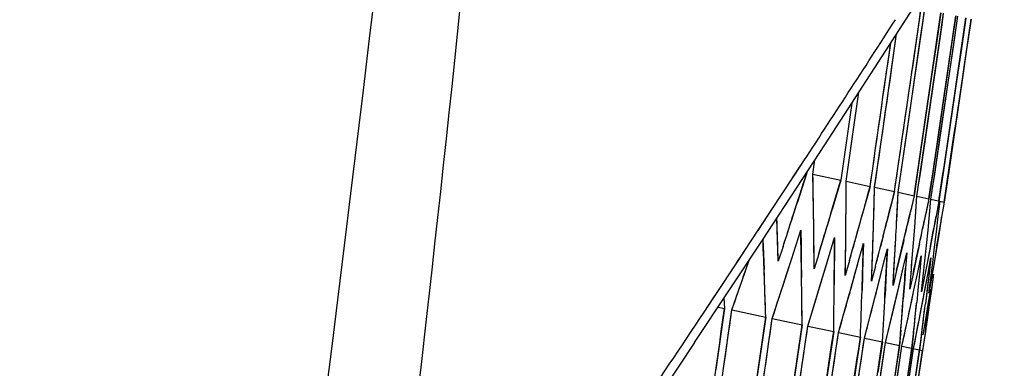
# Model space of a CAD drawing. Header units: millimetres. Extents: x 0 to 420, y 0 to 297.
# Tile 127 of 139: x 321.27 to 324.3, y 184.23 to 185.3. Entities that reach past the tile are written whole.
import ezdxf

# ---------------------------------------------------------------- set-up
doc = ezdxf.new("R2010")
doc.units = ezdxf.units.MM
doc.header["$LTSCALE"] = 23.1
doc.header["$PDMODE"] = 3
doc.header["$PDSIZE"] = 0.3125
doc.layers.get('0').update_dxf_attribs({"linetype": 'CONTINUOUS'})
doc.layers.get('Defpoints').update_dxf_attribs({"linetype": 'CONTINUOUS'})
for name, color, linetype in [('06___PRT_ALL_SURFS', 7, 'CONTINUOUS'), ('DIM_PILOTEES', 7, 'CONTINUOUS'), ('LAY0001', 7, 'CONTINUOUS')]:
    doc.layers.add(name, color=color, linetype=linetype)
doc.styles.get("Standard").update_dxf_attribs({"font": 'txt', "width": 0.7})
doc.dimstyles.new('DIMSTYLE_3', dxfattribs={"dimtxt": 2.5, "dimasz": 3.5, "dimexe": 2, "dimexo": 0, "dimtad": 1, "dimdec": 0, "dimlfac": 5, "dimdsep": 46, "dimtxsty": 'Standard', "dimblk": '_FILLED', "dimblk1": '_FILLED', "dimblk2": '_FILLED', "dimcen": 0.09, "dimazin": 2, "dimtp": 0.8, "dimtm": 0.8, "dimtfac": 1, "dimtdec": 0, "dimtofl": 0, "dimtmove": 0, "dimatfit": 3, "dimldrblk": '_FILLED', "dimfxl": 0, "dimtolj": 1, "dimarcsym": 0})
doc.dimstyles.new('DIMSTYLE_8', dxfattribs={"dimtxt": 2.5, "dimasz": 3.5, "dimexe": 2, "dimexo": 0, "dimgap": 2.5, "dimtad": 1, "dimdsep": 46, "dimtxsty": 'Standard', "dimblk": '_FILLED', "dimblk1": '_FILLED', "dimblk2": '_FILLED', "dimcen": 0.09, "dimazin": 2, "dimtp": 0.5, "dimtm": 0.5, "dimtfac": 1, "dimtofl": 0, "dimtmove": 0, "dimatfit": 3, "dimldrblk": '_FILLED', "dimfxl": 0, "dimtolj": 1, "dimarcsym": 0})

# ---------------------------------------------------------------- blocks, each defined once
blk = doc.blocks.new('_FILLED')
at = {"color": 0, "linetype": 'ByBlock'}
blk.add_solid([(0, 0), (-1, 0.14286), (-1, -0.14286)], dxfattribs=at)
blk = doc.blocks.new('*D9')
at = {"layer": 'DIM_PILOTEES', "color": 2, "linetype": 'Continuous'}
for p, q in [((321.3259, 252.9189), (392.2383, 252.9189)), ((390.2383, 252.9189), (390.2383, 187.7269)), ((390.2383, 122.5348), (390.2383, 187.7269)), ((324.1066, 122.5348), (392.2383, 122.5348))]:
    blk.add_line(p, q, dxfattribs=at)
at = {"layer": 'DIM_PILOTEES', "color": 2, "linetype": 'Continuous', "xscale": 3.5, "yscale": 3.5, "zscale": 3.5}
for p, rotation in [((390.2383, 252.9189), 90), ((390.2383, 122.5348), 270)]:
    blk.add_blockref('_FILLED', p, dxfattribs=dict(at, rotation=rotation))
at = {"layer": 'DIM_PILOTEES', "color": 2, "linetype": 'Continuous', "insert": (387.1133, 187.7269), "char_height": 2.5, "width": 8.571429, "attachment_point": 2, "rotation": 90, "line_spacing_factor": 0.9}
blk.add_mtext('{\\ftxt;\\W0.0001;\\H0.0001;\\~}{\\ftxt;\\W2.2857142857;\\H2.5; }{\\ftxt;\\W0.0001;\\H0.0001;\\~}', dxfattribs=at)
blk = doc.blocks.new('*D15')
at = {"layer": 'Defpoints', "color": 0, "linetype": 'Continuous'}
for p in [(251.4334, 253.1331), (302.5299, 202.0365), (251.4334, 150.94), (353.6265, 150.94)]:
    blk.add_point(p, dxfattribs=at)
at = {"layer": 'DIM_PILOTEES', "color": 0, "linetype": 'Continuous', "lineweight": -2}
for p, q in [((251.4334, 150.94), (252.8476, 152.3542)), ((353.6265, 150.94), (352.2123, 152.3542))]:
    blk.add_line(p, q, dxfattribs=at)
blk.add_arc((302.5299, 202.0365), 72.2614, 317.775406, 222.224594, dxfattribs=at)
at = {"layer": 'DIM_PILOTEES', "color": 0, "linetype": 'Continuous', "lineweight": -2, "xscale": 3.5, "yscale": 3.5, "zscale": 3.5}
for p, rotation in [((251.4334, 150.94), 313.6122967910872), ((353.6265, 150.94), 226.3877032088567)]:
    blk.add_blockref('_FILLED', p, dxfattribs=dict(at, rotation=rotation))
at = {"layer": 'DIM_PILOTEES', "color": 0, "linetype": 'Continuous', "insert": (305.9941, 280.0544), "char_height": 2.5, "width": 14.285714, "attachment_point": 2, "rotation": 357.4576, "line_spacing_factor": 0.9}
blk.add_mtext('\\A1;{\\ftxt;\\W0.0001;\\H0.0001;\\~}{\\ftxt;\\W3.1428571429;\\H2.5; }{\\ftxt;\\W0.0001;\\H0.0001;\\~}{\\ftxt;\\W0.0001;\\H0.0001;\\~}{\\ftxt;\\W0.6666666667;\\H2.5; }{\\ftxt;\\W0.0001;\\H0.0001;\\~}', dxfattribs=at)

msp = doc.modelspace()

# ---------------------------------------------------------------- linework, layer by layer
at = {"color": 7, "linetype": 'Continuous'}
for p, q in [((323.9318, 185.2059), (324.1058, 185.4764)), ((324.0405, 185.3367), (324.0271, 185.2432)), ((324.0385, 185.2407), (324.0519, 185.3343)), ((324.1013, 185.3238), (324.0878, 185.2303)), ((324.0967, 185.2284), (324.1101, 185.3219)), ((324.1472, 185.314), (324.1337, 185.2205)), ((324.14, 185.2192), (324.1535, 185.3127)), ((324.1782, 185.3074), (324.1646, 185.2139)), ((324.1944, 185.304), (324.1807, 185.2105)), ((323.9252, 184.9756), (323.9657, 185.2588)), ((323.9474, 185.2302), (323.9382, 185.1657)), ((323.9979, 184.9602), (324.0385, 185.2407)), ((324.0271, 185.2432), (324.0137, 185.1496)), ((324.0558, 184.9479), (324.0967, 185.2284)), ((324.0878, 185.2303), (324.0743, 185.1367)), ((324.0989, 184.9387), (324.14, 185.2192)), ((324.1337, 185.2205), (324.12, 185.127)), ((324.1646, 185.2139), (324.1509, 185.1204)), ((324.1807, 185.2105), (324.167, 185.117)), ((324.0743, 185.1367), (324.0333, 184.8562)), ((324.12, 185.127), (324.0788, 184.8465)), ((324.1509, 185.1204), (324.1096, 184.84)), ((324.167, 185.117), (324.1256, 184.8366)), ((323.8377, 184.9942), (323.8498, 185.0797)), ((323.8283, 185.0465), (323.7946, 184.8105)), ((323.8109, 184.8071), (323.8377, 184.9942)), ((323.8982, 184.7885), (323.9252, 184.9756)), ((323.9706, 184.7731), (323.9979, 184.9602)), ((324.0283, 184.7609), (324.0558, 184.9479)), ((324.0851, 184.8452), (324.0989, 184.9387)), ((323.7087, 184.8288), (323.7149, 184.8725)), ((323.6466, 184.8176), (323.6704, 184.8539)), ((323.6478, 184.8191), (323.6717, 184.8556)), ((324.0333, 184.8562), (324.0195, 184.7627)), ((324.0788, 184.8465), (324.0649, 184.7531)), ((324.0712, 184.7517), (324.0851, 184.8452)), ((324.1096, 184.84), (324.0956, 184.7465)), ((324.1256, 184.8366), (324.1116, 184.7431)), ((323.5831, 184.7207), (323.6478, 184.8191)), ((323.6899, 184.8328), (323.6611, 184.7427)), ((323.7087, 184.8288), (323.7946, 184.8105)), ((323.7946, 184.8105), (323.7677, 184.7201)), ((323.8109, 184.8071), (323.8844, 184.7914)), ((323.8844, 184.7914), (323.8594, 184.7006)), ((323.8833, 184.7872), (323.8594, 184.7006)), ((323.8982, 184.7885), (323.9594, 184.7755)), ((323.9594, 184.7755), (323.9362, 184.6842)), ((323.9682, 184.7256), (323.9706, 184.7731)), ((323.9706, 184.7731), (324.0195, 184.7627)), ((324.0195, 184.7627), (323.9983, 184.671)), ((324.0248, 184.7135), (324.0283, 184.7609)), ((324.0283, 184.7609), (324.0649, 184.7531)), ((324.0649, 184.7531), (324.0457, 184.661)), ((324.0667, 184.7046), (324.0712, 184.7517)), ((324.0712, 184.7517), (324.1116, 184.7431)), ((324.0956, 184.7465), (324.087, 184.7003)), ((324.0938, 184.6989), (324.0994, 184.7457)), ((323.5403, 184.656), (323.5831, 184.7207)), ((323.5412, 184.6571), (323.5831, 184.7207)), ((324.0212, 184.6662), (324.0248, 184.7135)), ((324.1116, 184.7431), (324.104, 184.6967)), ((323.5992, 184.6595), (323.598, 184.6942)), ((323.7118, 184.6355), (323.7112, 184.6839)), ((324.0621, 184.6575), (324.0667, 184.7046)), ((324.087, 184.7003), (324.0783, 184.654)), ((324.0882, 184.6519), (324.0938, 184.6989)), ((324.104, 184.6967), (324.0963, 184.6502)), ((323.4998, 184.5946), (323.5412, 184.6571)), ((323.6024, 184.5622), (323.5992, 184.6595)), ((323.657, 184.6119), (323.6714, 184.6569)), ((323.6714, 184.6569), (323.6732, 184.5603)), ((323.8095, 184.6148), (323.81, 184.6629)), ((324.0176, 184.6188), (324.0212, 184.6662)), ((324.0573, 184.6103), (324.0621, 184.6575)), ((324.0783, 184.654), (324.0607, 184.5614)), ((323.3456, 184.3126), (323.5518, 184.6238)), ((323.5552, 184.629), (323.557, 184.585)), ((323.7127, 184.5387), (323.7118, 184.6355)), ((323.7615, 184.5897), (323.7749, 184.6349)), ((323.7749, 184.6349), (323.7745, 184.5388)), ((323.8923, 184.5972), (323.8939, 184.645)), ((323.9604, 184.5827), (323.9631, 184.6303)), ((324.0963, 184.6502), (324.0806, 184.5571)), ((324.0824, 184.605), (324.0882, 184.6519)), ((323.4756, 184.5584), (323.4985, 184.593)), ((323.477, 184.56), (323.4998, 184.5946)), ((323.6172, 184.6074), (323.6024, 184.5622)), ((323.6426, 184.5668), (323.657, 184.6119)), ((323.8082, 184.5184), (323.8095, 184.6148)), ((323.8511, 184.5706), (323.8636, 184.616)), ((323.8636, 184.616), (323.8623, 184.5682)), ((323.8888, 184.5013), (323.8923, 184.5972)), ((323.9259, 184.5547), (323.9374, 184.6003)), ((323.9374, 184.6003), (323.9351, 184.5528)), ((324.0138, 184.5713), (324.0176, 184.6188)), ((324.0525, 184.5631), (324.0573, 184.6103)), ((324.0766, 184.558), (324.0824, 184.605)), ((323.4913, 184.5026), (323.5129, 184.5651)), ((323.557, 184.585), (323.5589, 184.5364)), ((323.6135, 184.4766), (323.6426, 184.5668)), ((323.7266, 184.5841), (323.7127, 184.5387)), ((323.8211, 184.564), (323.8082, 184.5184)), ((323.8623, 184.5682), (323.861, 184.5204)), ((323.9548, 184.4873), (323.9604, 184.5827)), ((323.986, 184.5419), (323.9966, 184.5878)), ((323.9966, 184.5878), (323.9932, 184.5404)), ((324.01, 184.5239), (324.0138, 184.5713)), ((324.0315, 184.5323), (324.041, 184.5783)), ((324.041, 184.5783), (324.0366, 184.5312)), ((324.0476, 184.5159), (324.0525, 184.5631)), ((324.0622, 184.5258), (324.0708, 184.572)), ((324.0708, 184.572), (324.0653, 184.5251)), ((323.4088, 184.4572), (323.477, 184.56)), ((323.6732, 184.5603), (323.674, 184.512)), ((323.7745, 184.5388), (323.7741, 184.4907)), ((323.9008, 184.5471), (323.8888, 184.5013)), ((323.9143, 184.5091), (323.9259, 184.5547)), ((323.9351, 184.5528), (323.9327, 184.5052)), ((323.9658, 184.5333), (323.9548, 184.4873)), ((323.9754, 184.4961), (323.986, 184.5419)), ((323.9932, 184.5404), (323.9897, 184.493)), ((324.0191, 184.4736), (324.0315, 184.5323)), ((324.0607, 184.5614), (324.0517, 184.515)), ((324.0706, 184.511), (324.0766, 184.558)), ((324.0806, 184.5571), (324.0727, 184.5105)), ((323.46, 184.4126), (323.4913, 184.5026)), ((323.861, 184.5204), (323.8595, 184.4725)), ((323.8908, 184.4176), (323.9143, 184.5091)), ((323.9327, 184.5052), (323.9301, 184.4575)), ((324.006, 184.4764), (324.01, 184.5239)), ((324.0161, 184.5226), (324.006, 184.4764)), ((324.0366, 184.5312), (324.032, 184.484)), ((324.0426, 184.4686), (324.0476, 184.5159)), ((324.0517, 184.515), (324.0426, 184.4686)), ((324.0535, 184.4795), (324.0622, 184.5258)), ((324.0653, 184.5251), (324.0597, 184.4781)), ((324.0646, 184.4639), (324.0706, 184.511)), ((324.0727, 184.5105), (324.0646, 184.4639)), ((324.0794, 184.5221), (324.0728, 184.4754)), ((323.584, 184.3862), (323.6135, 184.4766)), ((323.9538, 184.4043), (323.9754, 184.4961)), ((323.9897, 184.493), (323.9861, 184.4456)), ((324.0022, 184.394), (324.0191, 184.4736)), ((324.0022, 184.394), (324.0191, 184.4736)), ((324.032, 184.484), (324.0274, 184.4368)), ((324.0359, 184.3868), (324.0535, 184.4795)), ((324.0597, 184.4781), (324.054, 184.4312)), ((324.055, 184.3828), (324.0706, 184.4758)), ((324.0728, 184.4754), (324.066, 184.4286)), ((323.3749, 184.4062), (323.4081, 184.4563)), ((323.3851, 184.4216), (323.4088, 184.4572)), ((323.4357, 184.4486), (323.4375, 184.4174)), ((323.6931, 184.363), (323.7207, 184.4538)), ((323.4375, 184.4174), (323.4111, 184.2302)), ((323.4178, 184.4216), (323.4375, 184.4174)), ((323.46, 184.4126), (323.564, 184.3905)), ((323.7874, 184.343), (323.8132, 184.4342)), ((323.867, 184.3261), (323.8908, 184.4176)), ((324.066, 184.4286), (324.0592, 184.3818)), ((323.3748, 184.4061), (323.3773, 184.4099)), ((323.564, 184.3905), (323.5371, 184.2034)), ((323.584, 184.3862), (323.6757, 184.3668)), ((323.9429, 184.3583), (323.9538, 184.4043)), ((323.9922, 184.3478), (324.0022, 184.394)), ((324.0269, 184.3404), (324.0359, 184.3868)), ((324.047, 184.3362), (324.055, 184.3828)), ((324.0592, 184.3818), (324.0523, 184.335)), ((323.6757, 184.3668), (323.6484, 184.1798)), ((323.6931, 184.363), (323.7725, 184.3462)), ((323.9319, 184.3123), (323.9429, 184.3583)), ((323.9786, 184.3507), (323.9747, 184.3032)), ((323.7725, 184.3462), (323.7448, 184.1593)), ((323.7874, 184.343), (323.8546, 184.3287)), ((323.8546, 184.3287), (323.8406, 184.2353)), ((323.867, 184.3261), (323.9219, 184.3144)), ((323.9822, 184.3016), (323.9922, 184.3478)), ((324.0178, 184.3424), (324.0128, 184.2951)), ((324.0179, 184.294), (324.0269, 184.3404)), ((324.0424, 184.3371), (324.0364, 184.2901)), ((324.0523, 184.335), (324.0453, 184.2882)), ((323.3456, 184.3126), (323.1328, 183.9948)), ((323.9219, 184.3144), (323.9079, 184.221)), ((323.9178, 184.2189), (323.9319, 184.3123)), ((323.9319, 184.3123), (323.9747, 184.3032)), ((323.9747, 184.3032), (323.9605, 184.2098)), ((323.968, 184.2082), (323.9822, 184.3016)), ((323.9822, 184.3016), (324.0453, 184.2882)), ((324.0128, 184.2951), (323.9986, 184.2017)), ((324.0036, 184.2007), (324.0179, 184.294)), ((324.0364, 184.2901), (324.0221, 184.1967)), ((324.0453, 184.2882), (324.0311, 184.1948)), ((323.8406, 184.2353), (323.8266, 184.1419))]:
    msp.add_line(p, q, dxfattribs=at)
for points in [[(323.5518, 184.6238), (323.7471, 184.9216), (323.9318, 185.2059)], [(323.6024, 184.5622), (323.6009, 184.6108), (323.5992, 184.6595)], [(323.6714, 184.6569), (323.6724, 184.6086), (323.6732, 184.5603)], [(323.7127, 184.5387), (323.7123, 184.5871), (323.7118, 184.6355)], [(323.7749, 184.6349), (323.7747, 184.5868), (323.7745, 184.5388)], [(324.0963, 184.6502), (324.0885, 184.6037), (324.0806, 184.5571)], [(323.8082, 184.5184), (323.8089, 184.5666), (323.8095, 184.6148)], [(323.8888, 184.5013), (323.8906, 184.5492), (323.8923, 184.5972)], [(323.9548, 184.4873), (323.9577, 184.535), (323.9604, 184.5827)], [(324.055, 184.3828), (324.0628, 184.4293), (324.0706, 184.4758)]]:
    msp.add_lwpolyline(points, dxfattribs=at)
for centre, radius, start, end in [((259.9198, 226.6462), 76.2284, 326.754382, 327.154839), ((176.1023, 206.2243), 149.3283, 351.747908, 351.892971), ((176.0437, 206.4471), 149.4948, 351.664716, 351.809603), ((300.1569, 184.3598), 23.5565, 0.78838, 1.14085), ((300.0657, 184.8867), 23.7453, 359.45997, 359.80786), ((299.9389, 185.4225), 23.9677, 358.14107, 358.4842), ((294.4355, 194.1453), 30.7009, 341.90014, 342.16572), ((295.0933, 193.3115), 29.9338, 343.04893, 343.32079), ((299.7611, 185.9698), 24.2391, 356.83214, 357.05754), ((295.7164, 192.5108), 29.2066, 344.21139, 344.4896), ((296.3046, 191.7416), 28.5186, 345.38789, 345.6725), ((296.8574, 191.002), 27.8696, 346.57876, 346.8698), ((297.3743, 190.2904), 27.259, 347.78424, 348.08173), ((295.0886, 193.1174), 29.9141, 343.16511, 343.4368), ((295.7106, 192.3196), 29.1879, 344.32616, 344.6042), ((300.1042, 183.6431), 23.4718, 1.82466, 2.18111), ((300.0386, 184.163), 23.6379, 0.49382, 0.84582), ((299.9372, 184.6905), 23.8378, 359.17233, 359.51967), ((299.8003, 185.2273), 24.0711, 357.86064, 358.20312), ((299.6284, 185.7751), 24.3374, 356.5591, 356.89655), ((299.44, 186.3342), 24.6186, 355.37878, 355.60038), ((176.161, 205.1874), 148.7568, 351.826452, 351.972059), ((299.2009, 186.9084), 24.9492, 354.09666, 354.31473), ((298.9278, 187.4985), 25.3128, 352.8254, 353.03988), ((258.3417, 227.6885), 78.1196, 326.071985, 326.354584), ((176.117, 205.5497), 148.9779, 351.6877, 351.833069), ((176.0672, 205.8706), 149.1844, 351.565764, 351.710913), ((176.0178, 206.1494), 149.37, 351.460489, 351.605442), ((175.9733, 206.3853), 149.5298, 351.371742, 351.516527)]:
    msp.add_arc(centre, radius, start, end, dxfattribs=at)
at = {"layer": '06___PRT_ALL_SURFS', "color": 7, "linetype": 'Continuous'}
msp.add_arc((209.3083, 198.6029), 113.8262, 345.14411, 355.43096, dxfattribs=at)
msp.add_open_spline([(322.9915, 189.5207), (322.8706, 187.8025), (322.2436, 180.944), (321.0346, 174.1371), (319.7924, 169.1248)], degree=3, knots=[0, 0, 0, 0, 0.250129, 1, 1, 1, 1], dxfattribs=at)
at = {"layer": 'LAY0001', "color": 7, "linetype": 'Continuous'}
for p, q in [((323.9521, 185.1627), (323.9657, 185.2588)), ((323.8109, 184.8071), (323.8498, 185.0797)), ((323.8283, 185.0465), (323.7946, 184.8105)), ((323.7087, 184.8288), (323.7149, 184.8725)), ((323.6902, 184.8349), (323.6899, 184.8328)), ((323.7105, 184.7322), (323.7087, 184.8288)), ((323.8104, 184.711), (323.8109, 184.8071)), ((323.8955, 184.6929), (323.8982, 184.7885)), ((323.9657, 184.678), (323.9706, 184.7731)), ((324.0195, 184.7627), (324.009, 184.7169)), ((324.0212, 184.6662), (324.0283, 184.7609)), ((324.0649, 184.7531), (324.0554, 184.707)), ((324.0621, 184.6575), (324.0712, 184.7517)), ((324.0956, 184.7465), (324.087, 184.7003)), ((324.0938, 184.6989), (324.0994, 184.7457)), ((324.1116, 184.7431), (324.104, 184.6967)), ((324.0882, 184.6519), (324.0938, 184.6989)), ((323.6426, 184.5668), (323.6714, 184.6569)), ((324.0176, 184.6188), (324.0212, 184.6662)), ((324.0573, 184.6103), (324.0621, 184.6575)), ((323.7615, 184.5897), (323.7749, 184.6349)), ((323.9245, 184.6386), (323.9161, 184.6058)), ((323.9876, 184.6252), (323.9767, 184.5792)), ((324.0824, 184.605), (324.0882, 184.6519)), ((323.6172, 184.6074), (323.6024, 184.5622)), ((323.8511, 184.5706), (323.8636, 184.616)), ((323.9259, 184.5547), (323.9374, 184.6003)), ((324.0359, 184.6149), (324.026, 184.5687)), ((324.0525, 184.5631), (324.0573, 184.6103)), ((324.0696, 184.6077), (324.0607, 184.5614)), ((324.0766, 184.558), (324.0824, 184.605)), ((324.0885, 184.6037), (324.0806, 184.5571)), ((323.5069, 184.5475), (323.5129, 184.5651)), ((323.6281, 184.5217), (323.6426, 184.5668)), ((323.7266, 184.5841), (323.7127, 184.5387)), ((323.748, 184.5444), (323.7615, 184.5897)), ((323.8211, 184.564), (323.8082, 184.5184)), ((323.8385, 184.5252), (323.8511, 184.5706)), ((323.9767, 184.5792), (323.9658, 184.5333)), ((323.986, 184.5419), (323.9966, 184.5878)), ((323.9966, 184.5878), (323.9932, 184.5404)), ((324.026, 184.5687), (324.0161, 184.5226)), ((324.0315, 184.5323), (324.041, 184.5783)), ((324.041, 184.5783), (324.0366, 184.5312)), ((324.0476, 184.5159), (324.0525, 184.5631)), ((324.0622, 184.5258), (324.0708, 184.572)), ((324.0708, 184.572), (324.0653, 184.5251)), ((323.7344, 184.4991), (323.748, 184.5444)), ((323.9008, 184.5471), (323.8888, 184.5013)), ((323.9109, 184.4956), (323.9259, 184.5547)), ((323.9658, 184.5333), (323.9548, 184.4873)), ((323.9724, 184.4831), (323.986, 184.5419)), ((324.0191, 184.4736), (324.0315, 184.5323)), ((324.0607, 184.5614), (324.0517, 184.515)), ((324.0706, 184.511), (324.0766, 184.558)), ((324.0806, 184.5571), (324.0727, 184.5105)), ((323.8259, 184.4797), (323.8385, 184.5252)), ((324.006, 184.4764), (324.01, 184.5239)), ((324.0161, 184.5226), (324.006, 184.4764)), ((324.0366, 184.5312), (324.032, 184.484)), ((324.0426, 184.4686), (324.0476, 184.5159)), ((324.0517, 184.515), (324.0426, 184.4686)), ((324.0512, 184.467), (324.0622, 184.5258)), ((324.0653, 184.5251), (324.0581, 184.4647)), ((324.0646, 184.4639), (324.0706, 184.511)), ((324.0727, 184.5105), (324.0646, 184.4639)), ((324.0794, 184.5221), (324.071, 184.463)), ((323.9026, 184.4634), (323.9109, 184.4956)), ((323.9647, 184.4502), (323.9724, 184.4831)), ((324.012, 184.4401), (324.0191, 184.4736)), ((324.032, 184.484), (324.0274, 184.4368)), ((323.4357, 184.4486), (323.4375, 184.4174)), ((324.0447, 184.4332), (324.0511, 184.467)), ((324.0581, 184.4647), (324.054, 184.4312)), ((324.0628, 184.4293), (324.0685, 184.4633)), ((324.071, 184.463), (324.066, 184.4286)), ((323.4335, 184.2255), (323.46, 184.4126)), ((323.557, 184.1992), (323.584, 184.3862)), ((323.6658, 184.1761), (323.6931, 184.363)), ((323.7597, 184.1561), (323.7874, 184.343)), ((323.839, 184.1392), (323.867, 184.3261)), ((324.054, 184.3462), (324.0453, 184.2882)), ((324.0454, 184.2887), (324.0453, 184.2882))]:
    msp.add_line(p, q, dxfattribs=at)
for points in [[(323.7105, 184.7322), (323.7096, 184.7805), (323.7087, 184.8288)], [(323.8104, 184.711), (323.8107, 184.759), (323.8109, 184.8071)], [(323.8955, 184.6929), (323.8969, 184.7407), (323.8982, 184.7885)], [(323.9657, 184.678), (323.9682, 184.7256), (323.9706, 184.7731)], [(324.0212, 184.6662), (324.0248, 184.7135), (324.0283, 184.7609)], [(324.0621, 184.6575), (324.0667, 184.7046), (324.0712, 184.7517)]]:
    msp.add_lwpolyline(points, dxfattribs=at)
for centre, radius, start, end in [((176.0537, 206.4457), 149.4848, 351.664712, 351.88205), ((176.0445, 206.4791), 149.5101, 351.652246, 351.869543), ((176.005, 206.6249), 149.6204, 351.597982, 351.815106), ((175.9981, 206.651), 149.6399, 351.588298, 351.805391), ((175.9699, 206.7601), 149.7213, 351.547641, 351.764606), ((175.9653, 206.7787), 149.7349, 351.540729, 351.757673), ((175.9483, 206.8513), 149.7873, 351.51364, 351.730501), ((175.9387, 206.8984), 149.8201, 351.495951, 351.71276), ((176.1064, 206.2237), 149.3241, 351.747906, 351.917999), ((176.0917, 206.2652), 149.3587, 351.732645, 351.877676), ((294.5924, 194.0947), 30.536, 342.07707, 342.34339), ((295.243, 193.2665), 29.7775, 343.23004, 343.50264), ((295.8591, 192.4711), 29.0585, 344.39674, 344.67568), ((296.4402, 191.7068), 28.3787, 345.57751, 345.86284), ((300.1022, 184.359), 23.6112, 0.43616, 0.90577), ((296.954, 190.9794), 27.7703, 346.77277, 346.96714), ((300.1542, 183.8379), 23.4594, 1.76927, 2.09186), ((294.396, 194.1582), 30.7424, 341.90024, 342.07717), ((300.0023, 184.8872), 23.8088, 359.11239, 359.57581), ((299.8668, 185.4248), 24.0398, 357.79833, 358.25531), ((297.4656, 190.271), 27.1657, 347.98255, 348.18121), ((297.941, 189.5886), 26.5991, 349.20714, 349.41008), ((298.3797, 188.9305), 26.0704, 350.44666, 350.65387), ((300.0713, 184.1634), 23.6052, 0.49358, 1.19788), ((295.0556, 193.3229), 29.9732, 343.04902, 343.23014), ((295.6806, 192.5209), 29.2438, 344.21148, 344.39684), ((299.6963, 185.9734), 24.3039, 356.49435, 356.94466), ((300.1217, 183.6437), 23.4542, 1.82454, 2.40764), ((299.9751, 184.6901), 23.7999, 359.17206, 359.86712), ((299.8434, 185.2258), 24.0279, 357.86033, 358.54577), ((296.2461, 191.7568), 28.5791, 345.38804, 345.50978), ((299.6766, 185.7724), 24.2891, 356.55876, 357.23423), ((299.4915, 186.5346), 24.6008, 355.31167, 355.5334), ((293.5747, 194.8714), 31.6625, 340.71168, 340.9701), ((299.5112, 186.3287), 24.5472, 355.60038, 355.82226), ((294.2732, 193.9996), 30.847, 341.8415, 342.10615), ((294.9373, 193.163), 30.0722, 342.98461, 343.25555), ((295.5665, 192.3599), 29.3376, 344.14141, 344.41872), ((296.1604, 191.5884), 28.6426, 345.31229, 345.59601), ((296.7188, 190.8468), 27.9867, 346.49757, 346.78773), ((299.4219, 186.3356), 24.6368, 355.26802, 355.60031), ((176.1489, 205.1246), 148.7371, 351.778831, 351.99729), ((297.2413, 190.1333), 27.3694, 347.69751, 347.99413), ((299.1811, 186.9104), 24.9691, 353.98767, 354.31466), ((297.7274, 189.4461), 26.7905, 348.9123, 349.21539), ((298.9063, 187.5012), 25.3344, 352.71822, 353.0398), ((298.6264, 188.1054), 25.7039, 351.59026, 351.77598), ((176.1088, 205.4935), 148.9577, 351.637331, 351.85543), ((176.0617, 205.8212), 149.1649, 351.512668, 351.730433), ((176.014, 206.1069), 149.3523, 351.404678, 351.622145), ((175.9703, 206.3499), 149.5148, 351.313223, 351.530432), ((175.9339, 206.5497), 149.6491, 351.23819, 351.455188), ((175.9286, 206.5793), 149.6689, 351.227093, 351.44406), ((175.9067, 206.7061), 149.7532, 351.179492, 351.396326), ((175.903, 206.7283), 149.7678, 351.171157, 351.387968), ((175.889, 206.8189), 149.8266, 351.137066, 351.353785), ((175.8869, 206.8338), 149.836, 351.131485, 351.348189), ((175.88, 206.8884), 149.87, 351.110877, 351.327527), ((175.8775, 206.9146), 149.8856, 351.100913, 351.317539)]:
    msp.add_arc(centre, radius, start, end, dxfattribs=at)

# ---------------------------------------------------------------- dimensions: what is measured, and where the dimension line sits
at = {"layer": 'DIM_PILOTEES', "color": 2, "linetype": 'Continuous'}
dim = msp.add_angular_dim_3p(base=(251.4334, 253.1331), center=(302.5299, 202.0365), p1=(353.6265, 150.94), p2=(251.4334, 150.94), text='{\\ftxt;\\W0.0001;\\H0.0001;\\~}{\\ftxt;\\W3.1428571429;\\H2.5; }{\\ftxt;\\W0.0001;\\H0.0001;\\~}{\\ftxt;\\W0.0001;\\H0.0001;\\~}{\\ftxt;\\W0.6666666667;\\H2.5; }{\\ftxt;\\W0.0001;\\H0.0001;\\~}', dimstyle='DIMSTYLE_8', dxfattribs=at)
dim.commit()
dim.dimension.update_dxf_attribs({"geometry": '*D15', "text_midpoint": (305.7353, 274.2269), "dimtype": 165})
dim = msp.add_linear_dim(base=(390.2383, 252.9189), p1=(324.1066, 122.5348), p2=(321.3259, 252.9189), angle=90, text='{\\ftxt;\\W0.0001;\\H0.0001;\\~}{\\ftxt;\\W2.2857142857;\\H2.5; }{\\ftxt;\\W0.0001;\\H0.0001;\\~}', dimstyle='DIMSTYLE_3', dxfattribs=at)
dim.commit()
dim.dimension.update_dxf_attribs({"geometry": '*D9', "text_midpoint": (390.2383, 187.3697), "dimtype": 160})

doc.saveas('drawing.dxf')
